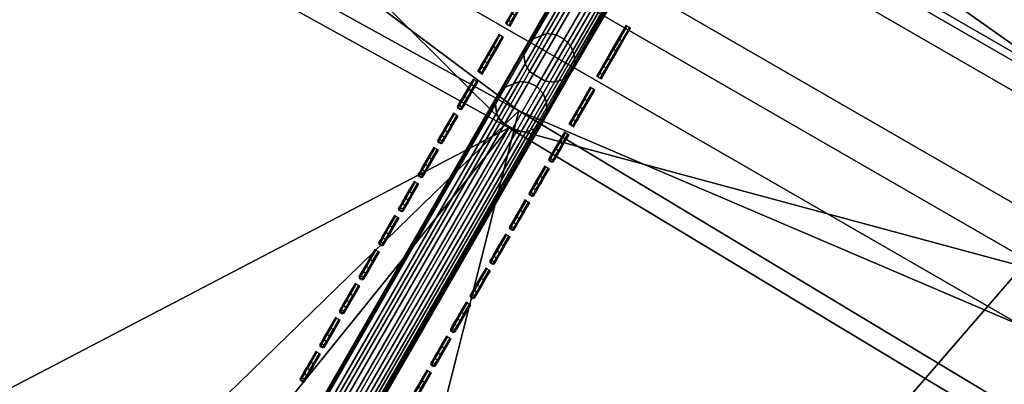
# Model space of a CAD drawing. Header units: inches. Extents: x 0 to 54.6, y -45.5 to 0.
# Tile 197 of 256: x 27.844 to 29.718, y -13.648 to -12.954. Entities that reach past the tile are written whole.
import ezdxf

# ---------------------------------------------------------------- set-up
doc = ezdxf.new("R2010")
doc.units = ezdxf.units.IN
doc.header["$LTSCALE"] = 0.03937
doc.header["$MEASUREMENT"] = 0
for name, color, linetype in [('A-FURN-3-ST', 151, 'Continuous'), ('A-FURN-3-ST-BK', 151, 'Continuous'), ('A-FURN-3-ST-SEAM', 250, 'Continuous'), ('A-FURN-3-STITCH', 15, 'Continuous')]:
    doc.layers.add(name, color=color, linetype=linetype)

msp = doc.modelspace()

# ---------------------------------------------------------------- meshes
at = {"layer": 'A-FURN-3-ST'}
mesh = msp.add_polyface(dxfattribs=at)
corners = [(23.0629, -10.2733, 18), (22.4284, -9.6913, 17.9625), (21.0919, -9.4544, 18), (20.5052, -8.9224, 17.9625), (19.0918, -8.7091, 18), (22.6875, -9.0756, 17.45), (20.742, -8.2978, 17.45), (20.68, -8.4613, 17.6778), (22.6197, -9.2368, 17.6778), (20.5993, -8.6743, 17.8526), (22.5313, -9.4468, 17.8526), (22.5509, -9.4008, 5), (20.6173, -8.6277, 5), (22.6251, -9.2244, 5.0381), (36.7792, -17.9587, 5), (16.2872, -31.4568, 5), (14.7886, -30.727, 5), (28.1686, -12.1281, 5), (13.2573, -30.0683, 5), (26.329, -11.1521, 5), (24.4557, -10.2426, 5), (11.6968, -29.4823, 5), (10.1105, -28.9702, 5), (18.6572, -7.9243, 5), (8.5019, -28.5331, 5), (16.6732, -7.2916, 5), (6.8746, -28.172, 5), (14.6678, -6.7303, 5), (12.6436, -6.2412, 5), (5.2321, -27.8877, 5), (10.6032, -5.8249, 5), (8.5492, -5.4819, 5), (3.5781, -27.6808, 5), (6.4842, -5.2127, 5), (16.5622, -30.9235, 18), (30.6033, -14.2615, 18), (15.0378, -30.1812, 18), (26.9071, -12.1275, 18), (13.4803, -29.5113, 18), (25.0022, -11.1647, 18), (11.893, -28.9153, 18), (10.2795, -28.3945, 18), (8.6434, -27.95, 18), (17.0655, -8.0385, 18), (15.0157, -7.4435, 18), (6.9881, -27.5828, 18), (12.9453, -6.9249, 18), (5.3175, -27.2938, 18), (10.8571, -6.4834, 18), (8.7539, -6.1197, 18), (3.6351, -27.0835, 18), (6.6387, -5.8342, 18)]
mesh.append_faces([[corners[k] for k in face] for face in [(0, 1, 2), (2, 1, 3), (2, 3, 4), (5, 6, 7, 8), (8, 7, 9, 10), (10, 9, 3, 1), (11, 12, 13), (14, 15, 16), (17, 16, 18), (17, 18, 19), (19, 18, 20), (20, 18, 21), (20, 21, 11), (11, 21, 22), (11, 22, 12), (12, 22, 23), (23, 22, 24), (23, 24, 25), (25, 24, 26), (25, 26, 27), (27, 26, 28), (28, 26, 29), (28, 29, 30), (30, 29, 31), (31, 29, 32), (31, 32, 33), (34, 35, 36), (36, 37, 38), (38, 37, 39), (38, 39, 40), (40, 39, 0), (40, 0, 2), (40, 2, 41), (41, 2, 4), (41, 4, 42), (42, 4, 43), (42, 43, 44), (42, 44, 45), (45, 44, 46), (45, 46, 47), (47, 46, 48), (47, 48, 49), (47, 49, 50), (50, 49, 51)]])
mesh = msp.add_polyface(dxfattribs=at)
corners = [(30.6033, -14.2615, 18), (31.5651, -14.5387, 17.9625), (29.8096, -13.4395, 17.9625), (28.775, -13.1602, 18), (28.0158, -12.4039, 17.9625), (26.9071, -12.1275, 18), (33.7277, -15.0639, 17.1847), (31.9896, -13.887, 17.1847), (31.9296, -13.979, 17.45), (33.6645, -15.1538, 17.45), (31.8342, -14.1255, 17.6778), (33.5639, -15.2968, 17.6778), (33.7493, -15.0333, 16.9), (32.0101, -13.8555, 16.9), (30.2105, -12.773, 17.1847), (30.1539, -12.8672, 17.45), (30.0638, -13.017, 17.6778), (29.9463, -13.2122, 17.8526), (31.7099, -14.3164, 17.8526), (30.2298, -12.7409, 16.9), (28.3926, -11.7234, 17.1847), (28.3394, -11.8196, 17.45), (28.2547, -11.9725, 17.6778), (28.1444, -12.1718, 17.8526), (28.4108, -11.6906, 16.9), (26.5383, -10.7397, 17.1847), (33.7493, -15.0333, 5.5), (32.0101, -13.8555, 5.5), (30.2298, -12.7409, 5.5), (28.4108, -11.6906, 5.5), (26.5553, -10.7062, 16.9), (33.7273, -15.0644, 5.3087), (31.9893, -13.8874, 5.3087), (30.2102, -12.7735, 5.3087), (28.3924, -11.7239, 5.3087), (26.5381, -10.7402, 5.3087), (28.1686, -12.1281, 5), (28.2613, -11.9607, 5.0381), (29.9721, -13.1693, 5), (30.0707, -13.0053, 5.0381), (31.7371, -14.2744, 5), (31.8415, -14.1141, 5.0381), (33.4614, -15.4421, 5), (33.6649, -15.153, 5.1464), (33.5716, -15.2856, 5.0381), (31.9301, -13.9782, 5.1464), (30.1543, -12.8663, 5.1464), (28.3399, -11.8188, 5.1464)]
mesh.append_faces([[corners[k] for k in face] for face in [(0, 1, 2), (0, 2, 3), (3, 2, 4), (3, 4, 5), (6, 7, 8, 9), (9, 8, 10, 11), (12, 13, 7), (7, 13, 14), (7, 14, 15, 8), (8, 15, 16, 10), (10, 16, 17, 18), (18, 17, 2, 1), (13, 19, 14), (14, 19, 20), (14, 20, 21, 15), (15, 21, 22, 16), (16, 22, 23, 17), (17, 23, 4, 2), (19, 24, 20), (20, 24, 25), (12, 26, 13), (13, 26, 27), (13, 27, 19), (19, 27, 28), (19, 28, 24), (24, 28, 29), (24, 29, 30), (26, 31, 27), (27, 31, 32), (27, 32, 28), (28, 32, 33), (28, 33, 29), (29, 33, 34), (29, 34, 35), (36, 37, 38), (38, 37, 39), (38, 39, 40), (40, 39, 41), (40, 41, 42), (43, 44, 41, 45), (45, 41, 39, 46), (46, 39, 37, 47), (31, 43, 45, 32), (32, 45, 46, 33), (33, 46, 47, 34)]])
mesh = msp.add_polyface(dxfattribs=at)
corners = [(39.0653, -20.7401, 18), (38.1606, -19.5417, 17.9625), (37.4714, -19.3205, 18), (36.58, -18.2032, 17.9625), (35.826, -17.9611, 18), (38.6738, -18.9573, 17.1847), (38.6985, -18.9291, 16.9), (37.072, -17.6007, 17.1847), (38.6013, -19.0398, 17.45), (37.0024, -17.6858, 17.45), (36.8919, -17.8212, 17.6778), (38.486, -19.1712, 17.6778), (36.7478, -17.9977, 17.8526), (38.3356, -19.3424, 17.8526), (38.6985, -18.9291, 5.5), (37.0957, -17.5717, 16.9), (38.6734, -18.9576, 5.3087), (37.0957, -17.5717, 5.5), (38.3683, -19.3045, 5), (36.9002, -17.8106, 5.0381), (38.4947, -19.1608, 5.0381), (20.555, -34.0562, 5), (19.1736, -33.1232, 5), (50.2339, -33.7088, 5), (17.75, -32.2561, 5), (49.1529, -31.9289, 5), (16.2872, -31.4568, 5), (48.0088, -30.1888, 5), (46.8032, -28.4908, 5), (45.5376, -26.8371, 5), (44.2135, -25.2298, 5), (42.8328, -23.6709, 5), (41.3971, -22.1625, 5), (39.9083, -20.7064, 5), (36.7792, -17.9587, 5), (14.7886, -30.727, 5), (35.1428, -16.6707, 5), (33.4614, -15.4421, 5), (31.7371, -14.2744, 5), (29.9721, -13.1693, 5), (28.1686, -12.1281, 5), (20.903, -33.5675, 18), (49.7143, -34.0088, 18), (19.498, -32.6185, 18), (48.6051, -32.1852, 18), (18.05, -31.7365, 18), (16.5622, -30.9235, 18), (47.429, -30.4041, 18), (46.1877, -28.6678, 18), (44.8828, -26.9787, 18), (43.5163, -25.3392, 18), (42.0898, -23.7515, 18), (40.6055, -22.2177, 18), (34.1312, -16.6636, 18), (32.3896, -15.4298, 18), (30.6033, -14.2615, 18), (15.0378, -30.1812, 18), (28.775, -13.1602, 18), (26.9071, -12.1275, 18)]
mesh.append_faces([[corners[k] for k in face] for face in [(0, 1, 2), (2, 1, 3), (2, 3, 4), (5, 6, 7), (8, 9, 10, 11), (11, 10, 12, 13), (13, 12, 3, 1), (6, 14, 15), (14, 16, 17), (18, 19, 20), (21, 22, 23), (23, 22, 24), (25, 24, 26), (25, 26, 27), (27, 26, 28), (28, 26, 29), (29, 26, 30), (30, 26, 31), (31, 26, 32), (32, 26, 33), (33, 26, 18), (18, 26, 34), (34, 35, 36), (36, 35, 37), (37, 35, 38), (38, 35, 39), (39, 35, 40), (41, 42, 43), (43, 44, 45), (45, 44, 46), (46, 44, 47), (46, 47, 48), (48, 49, 46), (46, 49, 50), (46, 50, 51), (51, 52, 46), (46, 52, 0), (46, 0, 2), (2, 4, 46), (46, 4, 53), (46, 53, 54), (54, 55, 46), (56, 55, 57), (56, 57, 58)]])
at = {"layer": 'A-FURN-3-ST-BK'}
mesh = msp.add_polyface(dxfattribs=at)
corners = [(32.0103, -13.8557, 16.9), (33.728, -15.0641, 17.1847), (31.9898, -13.8871, 17.1847), (30.2299, -12.7409, 16.9), (30.2106, -12.773, 17.1847), (28.4107, -11.6906, 16.9), (31.9298, -13.9792, 17.45), (30.1539, -12.8672, 17.45), (31.8344, -14.1256, 17.6778), (30.0638, -13.017, 17.6778), (31.5653, -14.5388, 17.9625), (32.3896, -15.4298, 18), (30.6033, -14.2615, 18), (29.8096, -13.4396, 17.9625), (28.775, -13.1602, 18), (31.7101, -14.3165, 17.8526), (29.9464, -13.2122, 17.8526), (33.5642, -15.297, 17.6778), (33.4331, -15.4833, 17.8526), (32.2802, -13.4417, 32.9659), (32.481, -13.1335, 33), (30.4847, -12.3174, 32.9659), (30.6743, -12.0022, 33), (30.3016, -12.6218, 32.8647), (32.0863, -13.7393, 32.8647), (30.1312, -12.9051, 32.6999), (31.9059, -14.0164, 32.6999), (29.9793, -13.1576, 32.4772), (31.7451, -14.2633, 32.4772), (29.8512, -13.3707, 32.204), (31.6094, -14.4716, 32.204), (29.7511, -13.5371, 31.8898), (31.5034, -14.6343, 31.8898), (28.7939, -13.1275, 31.5452), (30.6235, -14.2296, 31.5452), (32.411, -15.3987, 31.5452), (32.1467, -13.6462, 5), (32.0785, -13.7509, 5.0335), (30.3587, -12.5267, 5), (30.2943, -12.6338, 5.0335), (32.0285, -13.8276, 5.125), (30.2471, -12.7122, 5.125), (33.7496, -15.0335, 5.25), (32.0103, -13.8557, 5.25), (30.2299, -12.7409, 5.25), (28.4269, -11.6613, 5.125), (35.0617, -10.9593, 5), (33.7496, -15.0335, 16.9), (28.4107, -11.6906, 5.25)]
mesh.append_faces([[corners[k] for k in face] for face in [(0, 1, 2), (0, 2, 3), (3, 2, 4), (3, 4, 5), (2, 6, 7, 4), (6, 8, 9, 7), (10, 11, 12), (10, 12, 13), (13, 12, 14), (15, 10, 13, 16), (17, 18, 15, 8), (8, 15, 16, 9), (19, 20, 21), (21, 20, 22), (21, 23, 24, 19), (23, 25, 26, 24), (25, 27, 28, 26), (27, 29, 30, 28), (29, 31, 32, 30), (31, 33, 34), (31, 34, 32), (32, 34, 35), (36, 37, 38), (38, 37, 39), (37, 40, 41, 39), (40, 42, 43), (40, 43, 41), (41, 43, 44), (41, 44, 45), (46, 36, 38), (43, 47, 0), (43, 0, 44), (44, 0, 3), (44, 3, 48)]])
mesh = msp.add_polyface(dxfattribs=at)
corners = [(28.4107, -11.6906, 16.9), (30.2106, -12.773, 17.1847), (28.3926, -11.7234, 17.1847), (30.1539, -12.8672, 17.45), (30.0638, -13.017, 17.6778), (28.2546, -11.9725, 17.6778), (28.3393, -11.8195, 17.45), (29.8096, -13.4396, 17.9625), (28.775, -13.1602, 18), (28.0158, -12.4039, 17.9625), (26.9071, -12.1275, 18), (29.9464, -13.2122, 17.8526), (28.1443, -12.1718, 17.8526), (30.6033, -14.2615, 18), (28.9335, -16.9191, 18), (27.2057, -15.8784, 18), (25.4405, -14.9024, 18), (28.8375, -17.072, 18.0337), (27.1154, -16.0347, 18.0337), (25.3561, -15.062, 18.0337), (26.0625, -15.7853, 18.6363), (25.2077, -15.3425, 18.4534), (26.9568, -16.3095, 18.4534), (27.8579, -16.8219, 18.6363), (28.6687, -17.3407, 18.4534), (29.6121, -17.9267, 18.6363), (28.6955, -17.298, 18.2768), (26.982, -16.2659, 18.2768), (25.2313, -15.298, 18.2768), (28.7544, -17.2042, 18.1303), (27.0373, -16.17, 18.1303), (25.2831, -15.2001, 18.1303), (30.6235, -14.2296, 31.5452), (28.7939, -13.1275, 31.5452), (26.9247, -12.094, 31.5452), (24.2286, -14.8186, 18.6363), (28.3178, -11.8582, 32.6999), (28.1751, -12.116, 32.4772), (29.9793, -13.1576, 32.4772), (30.1312, -12.9051, 32.6999), (28.0546, -12.3335, 32.204), (29.8512, -13.3707, 32.204), (27.9606, -12.5034, 31.8898), (29.7511, -13.5371, 31.8898), (26.1342, -11.5344, 31.8898)]
mesh.append_faces([[corners[k] for k in face] for face in [(0, 1, 2), (3, 4, 5, 6), (7, 8, 9), (9, 8, 10), (11, 7, 9, 12), (4, 11, 12, 5), (13, 14, 15), (13, 15, 8), (8, 15, 16), (8, 16, 10), (14, 17, 15), (15, 17, 18), (15, 18, 16), (16, 18, 19), (20, 21, 22), (20, 22, 23), (23, 22, 24), (23, 24, 25), (26, 24, 22, 27), (27, 22, 21, 28), (29, 26, 27, 30), (30, 27, 28, 31), (17, 29, 30, 18), (18, 30, 31, 19), (23, 32, 33), (23, 33, 20), (20, 33, 34), (20, 34, 35), (36, 37, 38, 39), (37, 40, 41, 38), (40, 42, 43, 41), (44, 34, 42), (42, 34, 33), (42, 33, 43)]])
at = {"layer": 'A-FURN-3-ST-SEAM'}
mesh = msp.add_polyface(dxfattribs=at)
corners = [(29.0297, -12.7501, 32.405), (28.9998, -12.7317, 32.4041), (28.8945, -12.9141, 32.1409), (28.9243, -12.9326, 32.1416), (28.8144, -13.0529, 31.855), (28.8442, -13.0714, 31.8555), (28.807, -13.0053, 31.8377), (28.8034, -13.0212, 31.8449), (28.8826, -12.8841, 32.1274), (28.8855, -12.8693, 32.1178), (28.9867, -12.7039, 32.3875), (28.9887, -12.6906, 32.3757), (28.9965, -12.6803, 32.3636), (28.8943, -12.8574, 32.108), (28.8164, -12.9922, 31.8303), (28.8804, -12.991, 31.8151), (28.8647, -12.9829, 31.8155), (28.9411, -12.8506, 32.0883), (28.9568, -12.8587, 32.0877), (29.0415, -12.6766, 32.3393), (29.0572, -12.6848, 32.3386), (29.0774, -12.7108, 32.3503), (29.08, -12.725, 32.3607), (28.978, -12.9017, 32.1056), (28.9762, -12.8862, 32.0972), (28.9004, -13.0362, 31.8285), (28.8991, -13.0196, 31.8222), (28.8954, -13.0517, 31.8357), (28.9738, -12.9159, 32.1153), (29.0767, -12.7377, 32.3726), (28.8923, -13.0039, 31.8175), (28.9689, -12.8712, 32.0909), (29.0696, -12.6968, 32.3426), (28.8777, -13.0682, 31.8465), (28.9571, -12.9308, 32.1295), (29.0613, -12.7502, 32.3902), (29.0249, -12.6731, 32.3444), (28.9241, -12.8477, 32.0923), (28.8473, -12.9806, 31.8186), (28.9904, -12.7182, 32.3975), (28.8856, -12.8997, 32.1355), (28.8059, -13.0378, 31.8509), (29.0463, -12.7528, 32.3994), (28.9414, -12.9346, 32.1371), (28.8615, -13.0729, 31.8521)]
mesh.append_faces([[corners[k] for k in face] for face in [(0, 1, 2, 3), (3, 2, 4, 5), (6, 7, 8, 9), (9, 8, 10, 11), (11, 12, 13, 9), (9, 13, 14, 6), (15, 16, 17, 18), (18, 17, 19, 20), (21, 22, 23, 24), (24, 23, 25, 26), (27, 25, 28), (28, 25, 23), (28, 23, 29), (29, 23, 22), (26, 30, 31, 24), (24, 31, 32, 21), (33, 27, 34), (34, 27, 28), (34, 28, 35), (35, 28, 29), (20, 32, 31, 18), (18, 31, 30, 15), (36, 19, 17, 37), (37, 17, 16, 38), (12, 36, 37, 13), (13, 37, 38, 14), (39, 10, 8, 40), (40, 8, 7, 41), (1, 39, 40, 2), (2, 40, 41, 4), (42, 0, 3, 43), (43, 3, 5, 44), (35, 42, 43, 34), (34, 43, 44, 33)]])
mesh = msp.add_polyface(dxfattribs=at)
corners = [(28.8442, -13.0714, 31.8555), (28.8144, -13.0529, 31.855), (28.7596, -13.1478, 31.5589), (28.7893, -13.1664, 31.5593), (27.5375, -15.2646, 22.9524), (27.5672, -15.2832, 22.9527), (27.5312, -15.2151, 22.9411), (27.5272, -15.2318, 22.9458), (28.7493, -13.115, 31.5523), (28.7533, -13.0983, 31.5476), (28.8034, -13.0212, 31.8449), (28.807, -13.0053, 31.8377), (28.8164, -12.9922, 31.8303), (28.7632, -13.0843, 31.5428), (27.5411, -15.2011, 22.9363), (27.6061, -15.1982, 22.9263), (27.5903, -15.1902, 22.9266), (28.8124, -13.0735, 31.5331), (28.8282, -13.0814, 31.5329), (28.8647, -12.9829, 31.8155), (28.8804, -12.991, 31.8151), (28.8991, -13.0196, 31.8222), (28.9004, -13.0362, 31.8285), (28.8473, -13.1282, 31.5416), (28.8464, -13.1109, 31.5375), (27.6251, -15.245, 22.9351), (27.6243, -15.2277, 22.931), (27.6198, -15.2612, 22.9399), (28.8419, -13.1444, 31.5464), (28.8954, -13.0517, 31.8357), (27.6178, -15.2114, 22.9279), (28.8399, -13.0946, 31.5344), (28.8923, -13.0039, 31.8175), (27.6014, -15.2789, 22.9468), (28.8235, -13.1621, 31.5534), (28.8777, -13.0682, 31.8465), (28.8473, -12.9806, 31.8186), (28.7949, -13.0715, 31.5351), (27.5727, -15.1883, 22.9286), (28.8059, -13.0378, 31.8509), (28.7513, -13.1323, 31.5563), (27.5292, -15.2491, 22.9497), (28.8615, -13.0729, 31.8521), (28.8069, -13.1675, 31.557), (27.5848, -15.2843, 22.9505)]
mesh.append_faces([[corners[k] for k in face] for face in [(0, 1, 2, 3), (3, 2, 4, 5), (6, 7, 8, 9), (9, 8, 10, 11), (11, 12, 13, 9), (9, 13, 14, 6), (15, 16, 17, 18), (18, 17, 19, 20), (21, 22, 23, 24), (24, 23, 25, 26), (27, 25, 28), (28, 25, 23), (28, 23, 29), (29, 23, 22), (26, 30, 31, 24), (24, 31, 32, 21), (33, 27, 34), (34, 27, 28), (34, 28, 35), (35, 28, 29), (20, 32, 31, 18), (18, 31, 30, 15), (36, 19, 17, 37), (37, 17, 16, 38), (12, 36, 37, 13), (13, 37, 38, 14), (39, 10, 8, 40), (40, 8, 7, 41), (1, 39, 40, 2), (2, 40, 41, 4), (42, 0, 3, 43), (43, 3, 5, 44), (35, 42, 43, 34), (34, 43, 44, 33)]])
at = {"layer": 'A-FURN-3-STITCH'}
mesh = msp.add_polymesh((7, 4), dxfattribs=at)
for k, corner in enumerate([(28.7682, -12.9609, 31.866), (28.7705, -12.9622, 31.8659), (28.775, -12.9648, 31.8659), (28.7772, -12.9661, 31.866), (28.774, -12.9508, 31.9033), (28.7743, -12.9556, 31.9055), (28.7788, -12.9582, 31.9055), (28.783, -12.9561, 31.9033), (28.7813, -12.9383, 31.9396), (28.7815, -12.943, 31.9418), (28.786, -12.9456, 31.9418), (28.7903, -12.9435, 31.9396), (28.7899, -12.9233, 31.9747), (28.7902, -12.928, 31.9768), (28.7947, -12.9306, 31.9768), (28.7989, -12.9285, 31.9747), (28.7999, -12.906, 32.0083), (28.8002, -12.9107, 32.0104), (28.8047, -12.9133, 32.0104), (28.8089, -12.9112, 32.0083), (28.8112, -12.8864, 32.0402), (28.8115, -12.8911, 32.0423), (28.816, -12.8937, 32.0423), (28.8202, -12.8916, 32.0402), (28.8237, -12.8647, 32.0702), (28.826, -12.8661, 32.0703), (28.8305, -12.8687, 32.0703), (28.8327, -12.8699, 32.0702)]):
    mesh.set_mesh_vertex(divmod(k, 4), corner)
mesh = msp.add_polymesh((7, 4), dxfattribs=at)
for k, corner in enumerate([(28.942, -13.0613, 31.866), (28.9443, -13.0625, 31.8659), (28.9488, -13.0651, 31.8659), (28.951, -13.0665, 31.866), (28.9478, -13.0512, 31.9033), (28.9481, -13.0559, 31.9055), (28.9526, -13.0585, 31.9055), (28.9568, -13.0564, 31.9033), (28.9551, -13.0386, 31.9396), (28.9553, -13.0434, 31.9418), (28.9599, -13.046, 31.9418), (28.9641, -13.0438, 31.9396), (28.9637, -13.0236, 31.9747), (28.964, -13.0284, 31.9768), (28.9685, -13.031, 31.9768), (28.9727, -13.0288, 31.9747), (28.9737, -13.0063, 32.0083), (28.974, -13.011, 32.0104), (28.9785, -13.0136, 32.0104), (28.9827, -13.0115, 32.0083), (28.985, -12.9867, 32.0402), (28.9853, -12.9915, 32.0423), (28.9898, -12.9941, 32.0423), (28.994, -12.992, 32.0402), (28.9975, -12.9651, 32.0702), (28.9998, -12.9664, 32.0703), (29.0043, -12.969, 32.0703), (29.0065, -12.9703, 32.0702)]):
    mesh.set_mesh_vertex(divmod(k, 4), corner)
mesh = msp.add_polymesh((7, 4), dxfattribs=at)
for k, corner in enumerate([(28.7155, -13.0523, 31.5988), (28.7177, -13.0535, 31.5988), (28.7222, -13.0562, 31.5988), (28.7245, -13.0575, 31.5988), (28.7185, -13.0469, 31.6374), (28.7187, -13.0519, 31.639), (28.7232, -13.0545, 31.639), (28.7275, -13.0522, 31.6374), (28.7231, -13.039, 31.6755), (28.7232, -13.044, 31.677), (28.7278, -13.0466, 31.677), (28.7321, -13.0442, 31.6755), (28.7292, -13.0285, 31.7126), (28.7293, -13.0335, 31.7142), (28.7338, -13.0361, 31.7142), (28.7382, -13.0337, 31.7126), (28.7367, -13.0155, 31.7488), (28.7368, -13.0205, 31.7503), (28.7413, -13.0231, 31.7503), (28.7457, -13.0207, 31.7488), (28.7455, -13.0001, 31.7836), (28.7457, -13.0051, 31.7851), (28.7502, -13.0077, 31.7851), (28.7546, -13.0054, 31.7836), (28.7558, -12.9824, 31.8169), (28.758, -12.9838, 31.8169), (28.7625, -12.9864, 31.8169), (28.7648, -12.9876, 31.8169)]):
    mesh.set_mesh_vertex(divmod(k, 4), corner)
mesh = msp.add_polymesh((7, 4), dxfattribs=at)
for k, corner in enumerate([(28.6765, -13.1198, 31.3222), (28.6787, -13.121, 31.3222), (28.6833, -13.1237, 31.3222), (28.6855, -13.125, 31.3222), (28.6778, -13.1175, 31.3612), (28.6779, -13.1226, 31.3624), (28.6824, -13.1252, 31.3624), (28.6868, -13.1227, 31.3612), (28.6806, -13.1126, 31.3999), (28.6807, -13.1177, 31.4011), (28.6852, -13.1203, 31.4011), (28.6896, -13.1178, 31.3999), (28.6849, -13.1051, 31.438), (28.685, -13.1102, 31.4392), (28.6895, -13.1128, 31.4392), (28.694, -13.1103, 31.438), (28.6907, -13.0951, 31.4754), (28.6908, -13.1001, 31.4765), (28.6953, -13.1027, 31.4765), (28.6998, -13.1003, 31.4754), (28.698, -13.0825, 31.5117), (28.6981, -13.0876, 31.5128), (28.7026, -13.0902, 31.5128), (28.707, -13.0877, 31.5117), (28.7067, -13.0675, 31.5467), (28.7089, -13.0688, 31.5467), (28.7134, -13.0714, 31.5467), (28.7157, -13.0727, 31.5467)]):
    mesh.set_mesh_vertex(divmod(k, 4), corner)
mesh = msp.add_polymesh((7, 4), dxfattribs=at)
for k, corner in enumerate([(28.8893, -13.1526, 31.5988), (28.8915, -13.1539, 31.5988), (28.896, -13.1565, 31.5988), (28.8983, -13.1578, 31.5988), (28.8923, -13.1473, 31.6374), (28.8925, -13.1523, 31.639), (28.897, -13.1549, 31.639), (28.9014, -13.1525, 31.6374), (28.8969, -13.1394, 31.6755), (28.8971, -13.1443, 31.677), (28.9016, -13.1469, 31.677), (28.9059, -13.1446, 31.6755), (28.903, -13.1289, 31.7126), (28.9031, -13.1338, 31.7142), (28.9076, -13.1364, 31.7142), (28.912, -13.1341, 31.7126), (28.9105, -13.1159, 31.7488), (28.9106, -13.1209, 31.7503), (28.9151, -13.1235, 31.7503), (28.9195, -13.1211, 31.7488), (28.9193, -13.1005, 31.7836), (28.9195, -13.1055, 31.7851), (28.924, -13.1081, 31.7851), (28.9284, -13.1057, 31.7836), (28.9296, -13.0828, 31.8169), (28.9318, -13.0841, 31.8169), (28.9363, -13.0867, 31.8169), (28.9386, -13.088, 31.8169)]):
    mesh.set_mesh_vertex(divmod(k, 4), corner)
mesh = msp.add_polymesh((7, 4), dxfattribs=at)
for k, corner in enumerate([(28.6391, -13.1846, 31.0587), (28.6413, -13.1858, 31.0587), (28.6458, -13.1885, 31.0587), (28.6481, -13.1898, 31.0587), (28.6404, -13.1823, 31.0977), (28.6404, -13.1874, 31.0989), (28.645, -13.19, 31.0989), (28.6494, -13.1875, 31.0977), (28.6432, -13.1774, 31.1364), (28.6433, -13.1825, 31.1376), (28.6478, -13.1851, 31.1376), (28.6522, -13.1826, 31.1364), (28.6475, -13.1699, 31.1746), (28.6476, -13.175, 31.1757), (28.6521, -13.1776, 31.1757), (28.6565, -13.1751, 31.1746), (28.6533, -13.1599, 31.2119), (28.6534, -13.1649, 31.2131), (28.6579, -13.1675, 31.2131), (28.6624, -13.1651, 31.2119), (28.6606, -13.1473, 31.2482), (28.6607, -13.1524, 31.2494), (28.6652, -13.155, 31.2494), (28.6696, -13.1525, 31.2482), (28.6693, -13.1323, 31.2833), (28.6715, -13.1336, 31.2833), (28.676, -13.1362, 31.2833), (28.6783, -13.1375, 31.2833)]):
    mesh.set_mesh_vertex(divmod(k, 4), corner)
mesh = msp.add_polymesh((7, 4), dxfattribs=at)
for k, corner in enumerate([(28.8503, -13.2201, 31.3222), (28.8526, -13.2214, 31.3222), (28.8571, -13.224, 31.3222), (28.8593, -13.2253, 31.3222), (28.8516, -13.2179, 31.3612), (28.8517, -13.2229, 31.3624), (28.8562, -13.2255, 31.3624), (28.8606, -13.2231, 31.3612), (28.8544, -13.213, 31.3999), (28.8545, -13.2181, 31.4011), (28.859, -13.2207, 31.4011), (28.8634, -13.2182, 31.3999), (28.8587, -13.2055, 31.438), (28.8588, -13.2105, 31.4392), (28.8633, -13.2132, 31.4392), (28.8678, -13.2107, 31.438), (28.8646, -13.1954, 31.4754), (28.8646, -13.2005, 31.4765), (28.8691, -13.2031, 31.4765), (28.8736, -13.2006, 31.4754), (28.8718, -13.1828, 31.5117), (28.8719, -13.1879, 31.5128), (28.8764, -13.1905, 31.5128), (28.8808, -13.188, 31.5117), (28.8805, -13.1678, 31.5467), (28.8827, -13.1692, 31.5467), (28.8872, -13.1718, 31.5467), (28.8895, -13.173, 31.5467)]):
    mesh.set_mesh_vertex(divmod(k, 4), corner)
mesh = msp.add_polymesh((7, 4), dxfattribs=at)
for k, corner in enumerate([(28.6017, -13.2494, 30.7953), (28.6039, -13.2506, 30.7953), (28.6084, -13.2533, 30.7953), (28.6107, -13.2546, 30.7953), (28.603, -13.2471, 30.8343), (28.603, -13.2522, 30.8354), (28.6075, -13.2548, 30.8354), (28.612, -13.2523, 30.8343), (28.6058, -13.2422, 30.873), (28.6059, -13.2473, 30.8741), (28.6104, -13.2499, 30.8741), (28.6148, -13.2474, 30.873), (28.6101, -13.2347, 30.9111), (28.6102, -13.2398, 30.9123), (28.6147, -13.2424, 30.9123), (28.6191, -13.2399, 30.9111), (28.6159, -13.2247, 30.9484), (28.616, -13.2297, 30.9496), (28.6205, -13.2323, 30.9496), (28.6249, -13.2299, 30.9484), (28.6232, -13.2121, 30.9847), (28.6233, -13.2172, 30.9859), (28.6278, -13.2198, 30.9859), (28.6322, -13.2173, 30.9847), (28.6318, -13.1971, 31.0198), (28.6341, -13.1984, 31.0198), (28.6386, -13.201, 31.0198), (28.6409, -13.2023, 31.0198)]):
    mesh.set_mesh_vertex(divmod(k, 4), corner)
mesh = msp.add_polymesh((7, 4), dxfattribs=at)
for k, corner in enumerate([(28.8129, -13.2849, 31.0587), (28.8151, -13.2862, 31.0587), (28.8197, -13.2888, 31.0587), (28.8219, -13.2901, 31.0587), (28.8142, -13.2827, 31.0977), (28.8142, -13.2877, 31.0989), (28.8188, -13.2903, 31.0989), (28.8232, -13.2879, 31.0977), (28.817, -13.2778, 31.1364), (28.8171, -13.2829, 31.1376), (28.8216, -13.2855, 31.1376), (28.826, -13.283, 31.1364), (28.8213, -13.2703, 31.1746), (28.8214, -13.2753, 31.1757), (28.8259, -13.278, 31.1757), (28.8303, -13.2755, 31.1746), (28.8271, -13.2602, 31.2119), (28.8272, -13.2653, 31.2131), (28.8317, -13.2679, 31.2131), (28.8362, -13.2654, 31.2119), (28.8344, -13.2476, 31.2482), (28.8345, -13.2527, 31.2494), (28.839, -13.2553, 31.2494), (28.8434, -13.2528, 31.2482), (28.8431, -13.2326, 31.2833), (28.8453, -13.234, 31.2833), (28.8498, -13.2366, 31.2833), (28.8521, -13.2378, 31.2833)]):
    mesh.set_mesh_vertex(divmod(k, 4), corner)
mesh = msp.add_polymesh((7, 4), dxfattribs=at)
for k, corner in enumerate([(28.5642, -13.3142, 30.5318), (28.5665, -13.3154, 30.5318), (28.571, -13.3181, 30.5318), (28.5733, -13.3194, 30.5318), (28.5655, -13.3119, 30.5708), (28.5656, -13.317, 30.572), (28.5701, -13.3196, 30.572), (28.5746, -13.3171, 30.5708), (28.5684, -13.307, 30.6095), (28.5684, -13.3121, 30.6107), (28.573, -13.3147, 30.6107), (28.5774, -13.3122, 30.6095), (28.5727, -13.2995, 30.6476), (28.5728, -13.3046, 30.6488), (28.5773, -13.3072, 30.6488), (28.5817, -13.3047, 30.6476), (28.5785, -13.2895, 30.685), (28.5786, -13.2945, 30.6861), (28.5831, -13.2971, 30.6861), (28.5875, -13.2947, 30.685), (28.5858, -13.2769, 30.7213), (28.5858, -13.282, 30.7224), (28.5904, -13.2846, 30.7224), (28.5948, -13.2821, 30.7213), (28.5944, -13.2619, 30.7563), (28.5967, -13.2632, 30.7563), (28.6012, -13.2658, 30.7563), (28.6035, -13.2671, 30.7563)]):
    mesh.set_mesh_vertex(divmod(k, 4), corner)
mesh = msp.add_polymesh((7, 4), dxfattribs=at)
for k, corner in enumerate([(28.7755, -13.3497, 30.7953), (28.7777, -13.351, 30.7953), (28.7822, -13.3536, 30.7953), (28.7845, -13.3549, 30.7953), (28.7768, -13.3475, 30.8343), (28.7768, -13.3525, 30.8354), (28.7813, -13.3551, 30.8354), (28.7858, -13.3527, 30.8343), (28.7796, -13.3426, 30.873), (28.7797, -13.3477, 30.8741), (28.7842, -13.3503, 30.8741), (28.7886, -13.3478, 30.873), (28.7839, -13.3351, 30.9111), (28.784, -13.3401, 30.9123), (28.7885, -13.3428, 30.9123), (28.7929, -13.3403, 30.9111), (28.7897, -13.325, 30.9484), (28.7898, -13.3301, 30.9496), (28.7943, -13.3327, 30.9496), (28.7987, -13.3302, 30.9484), (28.797, -13.3124, 30.9847), (28.7971, -13.3175, 30.9859), (28.8016, -13.3201, 30.9859), (28.806, -13.3176, 30.9847), (28.8056, -13.2974, 31.0198), (28.8079, -13.2988, 31.0198), (28.8124, -13.3014, 31.0198), (28.8147, -13.3026, 31.0198)]):
    mesh.set_mesh_vertex(divmod(k, 4), corner)
mesh = msp.add_polymesh((7, 4), dxfattribs=at)
for k, corner in enumerate([(28.5268, -13.379, 30.2683), (28.5291, -13.3802, 30.2683), (28.5336, -13.3829, 30.2683), (28.5359, -13.3842, 30.2683), (28.5281, -13.3767, 30.3073), (28.5282, -13.3818, 30.3085), (28.5327, -13.3844, 30.3085), (28.5372, -13.3819, 30.3073), (28.531, -13.3718, 30.346), (28.531, -13.3769, 30.3472), (28.5355, -13.3795, 30.3472), (28.54, -13.377, 30.346), (28.5353, -13.3643, 30.3842), (28.5354, -13.3694, 30.3853), (28.5399, -13.372, 30.3853), (28.5443, -13.3695, 30.3842), (28.5411, -13.3543, 30.4215), (28.5412, -13.3593, 30.4227), (28.5457, -13.3619, 30.4227), (28.5501, -13.3595, 30.4215), (28.5484, -13.3417, 30.4578), (28.5484, -13.3468, 30.459), (28.5529, -13.3494, 30.459), (28.5574, -13.3469, 30.4578), (28.557, -13.3267, 30.4929), (28.5592, -13.328, 30.4929), (28.5638, -13.3306, 30.4929), (28.566, -13.3319, 30.4929)]):
    mesh.set_mesh_vertex(divmod(k, 4), corner)
mesh = msp.add_polymesh((7, 4), dxfattribs=at)
for k, corner in enumerate([(28.738, -13.4145, 30.5318), (28.7403, -13.4158, 30.5318), (28.7448, -13.4184, 30.5318), (28.7471, -13.4197, 30.5318), (28.7393, -13.4123, 30.5708), (28.7394, -13.4173, 30.572), (28.7439, -13.4199, 30.572), (28.7484, -13.4175, 30.5708), (28.7422, -13.4074, 30.6095), (28.7422, -13.4125, 30.6107), (28.7468, -13.4151, 30.6107), (28.7512, -13.4126, 30.6095), (28.7465, -13.3999, 30.6476), (28.7466, -13.4049, 30.6488), (28.7511, -13.4076, 30.6488), (28.7555, -13.4051, 30.6476), (28.7523, -13.3898, 30.685), (28.7524, -13.3949, 30.6861), (28.7569, -13.3975, 30.6861), (28.7613, -13.395, 30.685), (28.7596, -13.3772, 30.7213), (28.7597, -13.3823, 30.7224), (28.7642, -13.3849, 30.7224), (28.7686, -13.3824, 30.7213), (28.7682, -13.3622, 30.7563), (28.7705, -13.3636, 30.7563), (28.775, -13.3662, 30.7563), (28.7773, -13.3674, 30.7563)]):
    mesh.set_mesh_vertex(divmod(k, 4), corner)
mesh = msp.add_polymesh((7, 4), dxfattribs=at)
for k, corner in enumerate([(28.4894, -13.4438, 30.0049), (28.4917, -13.445, 30.0049), (28.4962, -13.4477, 30.0049), (28.4984, -13.449, 30.0049), (28.4907, -13.4415, 30.0439), (28.4908, -13.4466, 30.045), (28.4953, -13.4492, 30.045), (28.4997, -13.4467, 30.0439), (28.4935, -13.4366, 30.0826), (28.4936, -13.4417, 30.0837), (28.4981, -13.4443, 30.0837), (28.5026, -13.4418, 30.0826), (28.4979, -13.4291, 30.1207), (28.498, -13.4342, 30.1219), (28.5025, -13.4368, 30.1219), (28.5069, -13.4343, 30.1207), (28.5037, -13.4191, 30.158), (28.5038, -13.4241, 30.1592), (28.5083, -13.4267, 30.1592), (28.5127, -13.4243, 30.158), (28.5109, -13.4065, 30.1943), (28.511, -13.4116, 30.1955), (28.5155, -13.4142, 30.1955), (28.52, -13.4117, 30.1943), (28.5196, -13.3915, 30.2294), (28.5218, -13.3928, 30.2294), (28.5263, -13.3954, 30.2294), (28.5286, -13.3967, 30.2294)]):
    mesh.set_mesh_vertex(divmod(k, 4), corner)
mesh = msp.add_polymesh((7, 4), dxfattribs=at)
for k, corner in enumerate([(28.7006, -13.4793, 30.2683), (28.7029, -13.4806, 30.2683), (28.7074, -13.4832, 30.2683), (28.7097, -13.4845, 30.2683), (28.7019, -13.4771, 30.3073), (28.702, -13.4821, 30.3085), (28.7065, -13.4847, 30.3085), (28.711, -13.4823, 30.3073), (28.7048, -13.4722, 30.346), (28.7048, -13.4773, 30.3472), (28.7093, -13.4799, 30.3472), (28.7138, -13.4774, 30.346), (28.7091, -13.4647, 30.3842), (28.7092, -13.4697, 30.3853), (28.7137, -13.4724, 30.3853), (28.7181, -13.4699, 30.3842), (28.7149, -13.4546, 30.4215), (28.715, -13.4597, 30.4227), (28.7195, -13.4623, 30.4227), (28.7239, -13.4598, 30.4215), (28.7222, -13.442, 30.4578), (28.7222, -13.4471, 30.459), (28.7267, -13.4497, 30.459), (28.7312, -13.4472, 30.4578), (28.7308, -13.427, 30.4929), (28.7331, -13.4284, 30.4929), (28.7376, -13.431, 30.4929), (28.7398, -13.4322, 30.4929)]):
    mesh.set_mesh_vertex(divmod(k, 4), corner)
mesh = msp.add_polymesh((7, 4), dxfattribs=at)
for k, corner in enumerate([(28.452, -13.5086, 29.7414), (28.4543, -13.5098, 29.7414), (28.4588, -13.5125, 29.7414), (28.461, -13.5138, 29.7414), (28.4533, -13.5063, 29.7804), (28.4534, -13.5114, 29.7816), (28.4579, -13.514, 29.7816), (28.4623, -13.5115, 29.7804), (28.4561, -13.5014, 29.8191), (28.4562, -13.5065, 29.8203), (28.4607, -13.5091, 29.8203), (28.4651, -13.5066, 29.8191), (28.4605, -13.4939, 29.8572), (28.4605, -13.499, 29.8584), (28.465, -13.5016, 29.8584), (28.4695, -13.4991, 29.8572), (28.4663, -13.4839, 29.8946), (28.4664, -13.4889, 29.8957), (28.4709, -13.4915, 29.8957), (28.4753, -13.4891, 29.8946), (28.4735, -13.4713, 29.9309), (28.4736, -13.4764, 29.932), (28.4781, -13.479, 29.932), (28.4826, -13.4765, 29.9309), (28.4822, -13.4563, 29.9659), (28.4844, -13.4576, 29.9659), (28.4889, -13.4602, 29.9659), (28.4912, -13.4615, 29.9659)]):
    mesh.set_mesh_vertex(divmod(k, 4), corner)
mesh = msp.add_polymesh((7, 4), dxfattribs=at)
for k, corner in enumerate([(28.6632, -13.5441, 30.0049), (28.6655, -13.5454, 30.0049), (28.67, -13.548, 30.0049), (28.6722, -13.5493, 30.0049), (28.6645, -13.5419, 30.0439), (28.6646, -13.5469, 30.045), (28.6691, -13.5495, 30.045), (28.6735, -13.5471, 30.0439), (28.6673, -13.537, 30.0826), (28.6674, -13.542, 30.0837), (28.6719, -13.5447, 30.0837), (28.6764, -13.5422, 30.0826), (28.6717, -13.5295, 30.1207), (28.6718, -13.5345, 30.1219), (28.6763, -13.5372, 30.1219), (28.6807, -13.5347, 30.1207), (28.6775, -13.5194, 30.158), (28.6776, -13.5245, 30.1592), (28.6821, -13.5271, 30.1592), (28.6865, -13.5246, 30.158), (28.6848, -13.5068, 30.1943), (28.6848, -13.5119, 30.1955), (28.6893, -13.5145, 30.1955), (28.6938, -13.512, 30.1943), (28.6934, -13.4918, 30.2294), (28.6956, -13.4932, 30.2294), (28.7002, -13.4958, 30.2294), (28.7024, -13.497, 30.2294)]):
    mesh.set_mesh_vertex(divmod(k, 4), corner)
mesh = msp.add_polymesh((7, 4), dxfattribs=at)
for k, corner in enumerate([(28.4146, -13.5734, 29.4779), (28.4169, -13.5746, 29.4779), (28.4214, -13.5773, 29.4779), (28.4236, -13.5786, 29.4779), (28.4159, -13.5711, 29.5169), (28.416, -13.5762, 29.5181), (28.4205, -13.5788, 29.5181), (28.4249, -13.5763, 29.5169), (28.4187, -13.5662, 29.5556), (28.4188, -13.5713, 29.5568), (28.4233, -13.5739, 29.5568), (28.4277, -13.5714, 29.5556), (28.423, -13.5587, 29.5938), (28.4231, -13.5638, 29.5949), (28.4276, -13.5664, 29.5949), (28.4321, -13.5639, 29.5938), (28.4289, -13.5487, 29.6311), (28.4289, -13.5537, 29.6323), (28.4335, -13.5563, 29.6323), (28.4379, -13.5539, 29.6311), (28.4361, -13.5361, 29.6674), (28.4362, -13.5412, 29.6686), (28.4407, -13.5438, 29.6686), (28.4451, -13.5413, 29.6674), (28.4448, -13.5211, 29.7025), (28.447, -13.5224, 29.7025), (28.4515, -13.525, 29.7025), (28.4538, -13.5263, 29.7025)]):
    mesh.set_mesh_vertex(divmod(k, 4), corner)
mesh = msp.add_polymesh((7, 4), dxfattribs=at)
for k, corner in enumerate([(28.6258, -13.6089, 29.7414), (28.6281, -13.6102, 29.7414), (28.6326, -13.6128, 29.7414), (28.6348, -13.6141, 29.7414), (28.6271, -13.6067, 29.7804), (28.6272, -13.6117, 29.7816), (28.6317, -13.6143, 29.7816), (28.6361, -13.6119, 29.7804), (28.6299, -13.6018, 29.8191), (28.63, -13.6068, 29.8203), (28.6345, -13.6095, 29.8203), (28.639, -13.607, 29.8191), (28.6343, -13.5943, 29.8572), (28.6343, -13.5993, 29.8584), (28.6389, -13.602, 29.8584), (28.6433, -13.5995, 29.8572), (28.6401, -13.5842, 29.8946), (28.6402, -13.5893, 29.8957), (28.6447, -13.5919, 29.8957), (28.6491, -13.5894, 29.8946), (28.6473, -13.5716, 29.9309), (28.6474, -13.5767, 29.932), (28.6519, -13.5793, 29.932), (28.6564, -13.5768, 29.9309), (28.656, -13.5566, 29.9659), (28.6582, -13.558, 29.9659), (28.6627, -13.5606, 29.9659), (28.665, -13.5618, 29.9659)]):
    mesh.set_mesh_vertex(divmod(k, 4), corner)
mesh = msp.add_polymesh((7, 4), dxfattribs=at)
for k, corner in enumerate([(28.3772, -13.6382, 29.2145), (28.3795, -13.6394, 29.2145), (28.384, -13.642, 29.2145), (28.3862, -13.6434, 29.2145), (28.3785, -13.6359, 29.2535), (28.3786, -13.641, 29.2547), (28.3831, -13.6436, 29.2547), (28.3875, -13.6411, 29.2535), (28.3813, -13.631, 29.2922), (28.3814, -13.6361, 29.2933), (28.3859, -13.6387, 29.2933), (28.3903, -13.6362, 29.2922), (28.3856, -13.6235, 29.3303), (28.3857, -13.6286, 29.3315), (28.3902, -13.6312, 29.3315), (28.3947, -13.6287, 29.3303), (28.3915, -13.6135, 29.3676), (28.3915, -13.6185, 29.3688), (28.396, -13.6211, 29.3688), (28.4005, -13.6187, 29.3676), (28.3987, -13.6009, 29.4039), (28.3988, -13.606, 29.4051), (28.4033, -13.6086, 29.4051), (28.4077, -13.6061, 29.4039), (28.4074, -13.5859, 29.439), (28.4096, -13.5872, 29.439), (28.4141, -13.5898, 29.439), (28.4164, -13.5911, 29.439)]):
    mesh.set_mesh_vertex(divmod(k, 4), corner)
mesh = msp.add_polymesh((7, 4), dxfattribs=at)
for k, corner in enumerate([(28.5884, -13.6737, 29.4779), (28.5907, -13.675, 29.4779), (28.5952, -13.6776, 29.4779), (28.5974, -13.6789, 29.4779), (28.5897, -13.6715, 29.5169), (28.5898, -13.6765, 29.5181), (28.5943, -13.6791, 29.5181), (28.5987, -13.6767, 29.5169), (28.5925, -13.6666, 29.5556), (28.5926, -13.6716, 29.5568), (28.5971, -13.6743, 29.5568), (28.6015, -13.6718, 29.5556), (28.5969, -13.6591, 29.5938), (28.5969, -13.6641, 29.5949), (28.6014, -13.6667, 29.5949), (28.6059, -13.6643, 29.5938), (28.6027, -13.649, 29.6311), (28.6027, -13.6541, 29.6323), (28.6073, -13.6567, 29.6323), (28.6117, -13.6542, 29.6311), (28.6099, -13.6364, 29.6674), (28.61, -13.6415, 29.6686), (28.6145, -13.6441, 29.6686), (28.6189, -13.6416, 29.6674), (28.6186, -13.6214, 29.7025), (28.6208, -13.6228, 29.7025), (28.6253, -13.6254, 29.7025), (28.6276, -13.6266, 29.7025)]):
    mesh.set_mesh_vertex(divmod(k, 4), corner)

doc.saveas('drawing.dxf')
